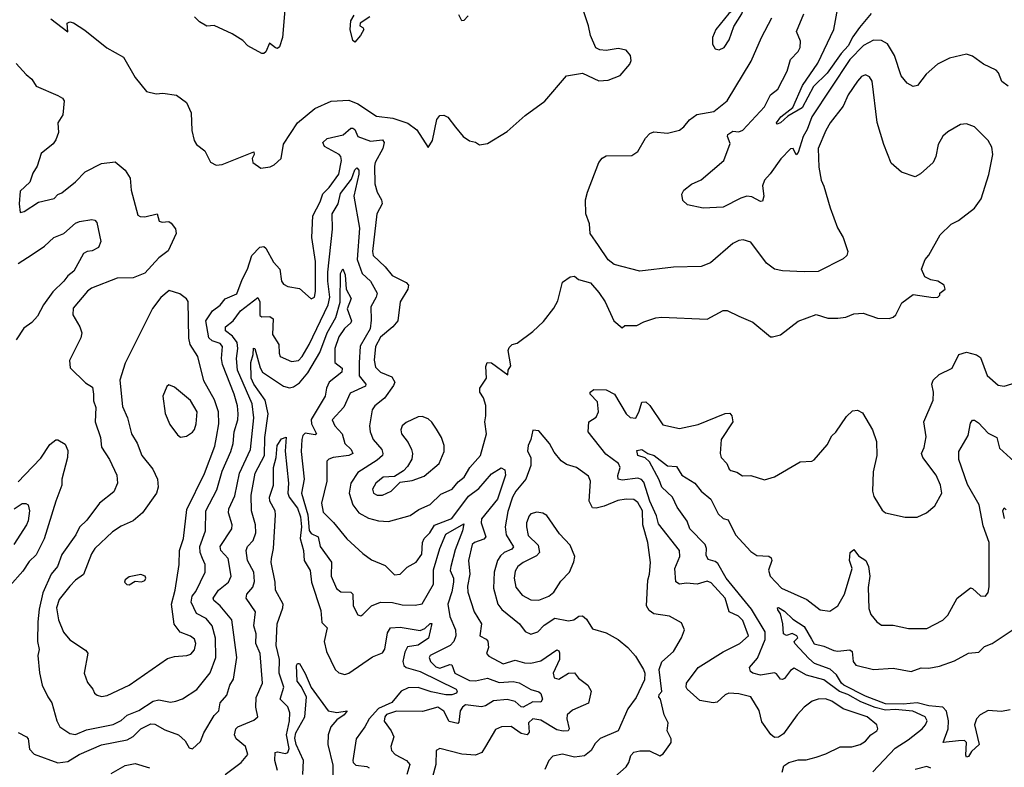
# Model space of a CAD drawing. Extents: x 1493970 to 1595317, y 729910 to 844791.
# Tile 36 of 256: x 1553122 to 1558096, y 745621 to 749395. Entities that reach past the tile are written whole.
import ezdxf

# ---------------------------------------------------------------- set-up
doc = ezdxf.new("R2010")
doc.units = 0

msp = doc.modelspace()

# ---------------------------------------------------------------- linework, layer by layer
at = {"layer": '0CON10XD'}
for points in [[(1553280, 749400), (1553365, 749333.3), (1553361.7, 749378.3), (1553375, 749383.8), (1553395, 749379.2), (1553451.7, 749341.7), (1553562.4, 749252.4), (1553646.6, 749206.6), (1553705, 749103.3), (1553763.4, 749033.4), (1553811.2, 749021.2), (1553845, 749024), (1553914.3, 749014.3), (1553965, 748976.7), (1553988.8, 748925), (1553991.4, 748835), (1554004.2, 748785), (1554016.2, 748765), (1554057.5, 748732.5), (1554085.7, 748675.7), (1554115, 748660.8), (1554145, 748664.2), (1554305, 748727.5), (1554306.7, 748715), (1554297.5, 748695), (1554300, 748675), (1554340, 748645), (1554387.3, 748652.7), (1554407.5, 748662.5), (1554442.5, 748695), (1554455, 748767.5), (1554526.1, 748875), (1554612.8, 748947.2), (1554695, 748984), (1554785, 748988.3), (1554831.1, 748971.1), (1554925, 748907.8), (1555007.9, 748897.9), (1555082.3, 748872.3), (1555128.6, 748838.6), (1555185, 748750), (1555208, 748785), (1555229.5, 748890.5), (1555245, 748911.2), (1555265, 748913.8), (1555285, 748903.3), (1555323.2, 748853.2), (1555363.3, 748805), (1555395, 748783.3), (1555425, 748776.2), (1555445, 748763.3), (1555485, 748770), (1555585, 748830), (1555675, 748910.8), (1555775.5, 748984.5), (1555885, 749112.5), (1555965, 749126), (1556047.3, 749087.3), (1556095, 749090), (1556155, 749114.2), (1556205, 749171.2), (1556211.2, 749188.8), (1556207.1, 749215), (1556185, 749241.1), (1556145, 749249.6), (1556085, 749238.9), (1556052.9, 749242.9), (1556033, 749253), (1556005.8, 749315), (1555995.7, 749365), (1555967.8, 749445)], [(1554462, 749445), (1554449.2, 749305), (1554435, 749257.5), (1554425, 749250), (1554415, 749253.3), (1554385, 749277.5), (1554365, 749232.5), (1554355, 749223.8), (1554345, 749224), (1554275, 749264), (1554249.6, 749289.6), (1554195, 749324.2), (1554105, 749366.2), (1554067.7, 749362.3), (1554030, 749385), (1554005, 749410)], [(1555387.5, 749415), (1555365, 749391.2), (1555355, 749390), (1555340.3, 749420.3)], [(1558115, 749060), (1558083.6, 749083.6), (1558066.9, 749126.9), (1558055, 749140), (1557990.3, 749170.3), (1557935, 749211.2), (1557905, 749221.2), (1557819.1, 749200.9), (1557759.1, 749170.9), (1557700.3, 749119.7), (1557656.6, 749063.4), (1557635, 749058.6), (1557604.5, 749074.5), (1557575, 749112), (1557540.4, 749215), (1557505, 749273.3), (1557475, 749290.3), (1557435, 749291.3), (1557385, 749264.3), (1557314.8, 749195), (1557123.2, 748905), (1557099.5, 748840.5), (1557080.6, 748805), (1557055, 748724.2), (1557045, 748713.5), (1557029.4, 748745), (1557015, 748743.3), (1556967.3, 748692.7), (1556913.5, 748616.5), (1556884, 748585), (1556874.3, 748555.7), (1556881.2, 748505), (1556875, 748478.6), (1556865, 748477.5), (1556820.9, 748500.9), (1556795, 748503.9), (1556765, 748494.6), (1556675, 748448.2), (1556575, 748443.1), (1556495, 748460), (1556471.7, 748481.7), (1556466.7, 748515), (1556476.7, 748535), (1556515.6, 748564.4), (1556565, 748586.7), (1556678.9, 748685), (1556710.4, 748769.6), (1556697, 748805), (1556699, 748815), (1556725, 748832.2), (1556755, 748828.7), (1556775, 748836.7), (1556885, 748955.5), (1556914.5, 749015.5), (1556952.2, 749045), (1556998.8, 749135), (1557015, 749194.4), (1557054.5, 749235), (1557064.5, 749255), (1557066, 749286), (1557046.7, 749335), (1557083.1, 749425)], [(1556655, 749243.8), (1556680, 749255), (1556706.4, 749293.6), (1556730, 749360), (1556770, 749425), (1556776.2, 749445), (1556770, 749455), (1556745, 749456.7), (1556705, 749426.7), (1556638.8, 749345), (1556621.2, 749305), (1556621.7, 749271.7), (1556635, 749247.5), (1556655, 749243.8)], [(1557423.9, 749426.1), (1557363.7, 749356.3), (1557330.5, 749309.5), (1557307, 749263), (1557271.2, 749225), (1557200.3, 749125), (1557132.3, 749057.7), (1557075, 748950.3), (1557001.9, 748908.1), (1556965, 748874), (1556947, 748867), (1556944.6, 748875), (1556966.9, 748905), (1557028.1, 748951.9), (1557076.3, 749063.7), (1557154.3, 749175.7), (1557234.4, 749345.6), (1557254.4, 749455)], [(1553105, 749174.2), (1553155, 749118), (1553184.5, 749094.5), (1553205, 749060), (1553315, 749013.3), (1553338.6, 748998.6), (1553346.7, 748985), (1553340.6, 748915), (1553315.5, 748875), (1553317.7, 748825), (1553305, 748789.2), (1553290.9, 748769.1), (1553230.3, 748719.7), (1553210, 748655), (1553189.7, 748620.3), (1553173.8, 748575), (1553125, 748530), (1553120, 748465), (1553125, 748422.5), (1553145, 748426.7), (1553216.8, 748473.2), (1553297, 748493), (1553315, 748513.3), (1553335, 748521.2), (1553405, 748576), (1553453.2, 748626.8), (1553535, 748669.4), (1553605, 748677.1), (1553655, 748635.7), (1553680.6, 748595), (1553685.7, 748535), (1553718.7, 748408.7), (1553730.9, 748400.9), (1553755, 748400), (1553817.5, 748415), (1553827.7, 748377.7), (1553842.5, 748372.5), (1553875, 748376.5), (1553888.1, 748368.1), (1553908.7, 748338.7), (1553912.8, 748315), (1553871.7, 748228.3), (1553825, 748193.3), (1553754.7, 748115), (1553695, 748091.1), (1553615, 748090), (1553485, 748038.9), (1553464.5, 748025), (1553391.9, 747938.1), (1553391.1, 747905), (1553426.9, 747845), (1553436.7, 747815), (1553431.7, 747788.3), (1553374.2, 747675), (1553377.7, 747637.7), (1553455, 747561.4), (1553489.6, 747539.6), (1553495.4, 747505), (1553495, 747470), (1553506.7, 747436.7), (1553504.2, 747365), (1553530.9, 747285), (1553536.4, 747236.4), (1553575.6, 747175), (1553612.5, 747095), (1553616.5, 747055), (1553598.7, 747011.3), (1553525.4, 746955), (1553461.7, 746868.3), (1553425, 746833.1), (1553405.4, 746795), (1553335, 746695.6), (1553313.4, 746635), (1553280.7, 746595), (1553239.1, 746500.9), (1553220.7, 746419.3), (1553214, 746355), (1553213.2, 746255), (1553221.3, 746215), (1553214.8, 746185), (1553222.5, 746097.5), (1553235.8, 746035), (1553265, 745976.2), (1553285.4, 745945.4), (1553310, 745855), (1553325, 745825.6), (1553375, 745791.5), (1553405, 745786.4), (1553459.5, 745810.5), (1553595, 745836.9), (1553635, 745857.3), (1553665, 745884.2), (1553725, 745906.7), (1553796.3, 745953.7), (1553825, 745962), (1553885, 745950), (1553911.2, 745955), (1553944.4, 745965.6), (1554017, 746013), (1554085, 746096.9), (1554113.1, 746175), (1554112.1, 746272.1), (1554094.1, 746334.1), (1554065, 746372.5), (1554015, 746396.9), (1553988.8, 746455), (1553994.2, 746485), (1554012.5, 746507.5), (1554059.3, 746605), (1554059.2, 746645), (1554045.4, 746675), (1554034.7, 746705), (1554033, 746735), (1554060.3, 746815), (1554062.9, 746915), (1554118.8, 747021.2), (1554145.7, 747115), (1554189.3, 747215), (1554200.4, 747255), (1554205.9, 747315), (1554224.7, 747375), (1554226.2, 747405), (1554223.3, 747445), (1554206.5, 747505), (1554146.8, 747655), (1554142.3, 747685), (1554147.5, 747745), (1554135, 747760.3), (1554095, 747774.4), (1554078.3, 747788.3), (1554061.9, 747875), (1554095.8, 747925), (1554135, 747953.6), (1554160.4, 747985), (1554218.8, 748011.2), (1554246.1, 748083.8), (1554273.8, 748135), (1554295.4, 748205), (1554335, 748246.5), (1554355, 748250), (1554365, 748241.9), (1554405, 748171.1), (1554436.4, 748136.4), (1554445.4, 748075.4), (1554455, 748060), (1554477.4, 748047.4), (1554535, 748037.5), (1554595, 747985.8), (1554611.4, 747995), (1554617.3, 748022.7), (1554617.1, 748175), (1554598.8, 748295), (1554602.9, 748405), (1554640.2, 748475), (1554653.4, 748516.6), (1554685, 748548.4), (1554734.8, 748615), (1554748.6, 748685), (1554745.3, 748705), (1554736.8, 748715), (1554661.9, 748755), (1554653.3, 748775), (1554674.7, 748795.3), (1554756.3, 748813.7), (1554795, 748847.5), (1554805, 748848.1), (1554815, 748840), (1554830, 748805), (1554895, 748782.1), (1554955, 748788.9), (1554962.7, 748775), (1554956.7, 748745), (1554918.1, 748675), (1554914, 748656), (1554916.2, 748566.2), (1554928.2, 748525), (1554950, 748485), (1554952.9, 748465), (1554925.7, 748414.3), (1554904.8, 748225), (1554908.6, 748205), (1554967.8, 748147.8), (1555003.3, 748103.3), (1555075, 748067.5), (1555086.2, 748055), (1555083.8, 748035), (1555045, 747970), (1555033.1, 747875), (1555007.5, 747845), (1554945, 747791.8), (1554919.3, 747745), (1554913, 747677), (1554920.3, 747640.3), (1554945, 747615.3), (1555001.5, 747591.5), (1555016.6, 747565), (1555011.4, 747548.6), (1554965, 747484.5), (1554915.6, 747445), (1554902.5, 747425), (1554890, 747345), (1554892.3, 747315), (1554908.5, 747275), (1554951.1, 747225), (1554957.5, 747205), (1554954.6, 747195), (1554928.9, 747171.1), (1554830.5, 747109.5), (1554794.8, 747055.2), (1554786.3, 747005), (1554805.6, 746945.6), (1554835, 746905.4), (1554885, 746879.1), (1554935, 746864.6), (1554985, 746862.1), (1555095, 746892.1), (1555137.8, 746922.2), (1555195, 746947.1), (1555250.5, 746999.5), (1555307.5, 747025), (1555337.4, 747062.6), (1555367.5, 747085), (1555395.6, 747134.4), (1555450.4, 747195), (1555480.2, 747305), (1555472.6, 747365), (1555476.7, 747395), (1555477.1, 747447.1), (1555465, 747486.7), (1555446.7, 747515), (1555446.2, 747535), (1555480, 747585), (1555476.2, 747645), (1555483.3, 747665), (1555505, 747663.3), (1555588.3, 747601.7), (1555590, 747625), (1555603, 747647), (1555590, 747725), (1555595, 747740), (1555610, 747755), (1555635, 747762.5), (1555715, 747821.2), (1555768.6, 747871.4), (1555820.7, 747939.3), (1555840, 747975), (1555865, 748070), (1555903, 748097), (1555925, 748100), (1555945, 748083.3), (1556006, 748066), (1556048.1, 748018.1), (1556080, 747970), (1556124, 747875), (1556165, 747840), (1556178.3, 747851.7), (1556239.3, 747850.7), (1556275, 747870), (1556335, 747890), (1556365, 747893.3), (1556595, 747883.3), (1556675, 747926.7), (1556696.4, 747926.4), (1556755, 747897.5), (1556825, 747868.8), (1556914.2, 747794.2), (1556925, 747793.3), (1556966.1, 747803.9), (1557055, 747873.8), (1557145, 747906.2), (1557205, 747888.8), (1557255, 747888), (1557295, 747893.8), (1557335, 747910), (1557383.6, 747913.6), (1557455, 747888.8), (1557515, 747886.7), (1557535, 747892.5), (1557547.5, 747905), (1557577.5, 747965), (1557635, 748007.5), (1557737, 747993), (1557760, 747995), (1557770, 748005), (1557770, 748015), (1557796.2, 748033.8), (1557792.5, 748055), (1557760, 748075), (1557725, 748082.5), (1557695, 748097.5), (1557676.7, 748135), (1557696.2, 748185), (1557714.1, 748205.9), (1557771.2, 748308.8), (1557827.7, 748362.3), (1557865, 748381.2), (1557945, 748443.3), (1557979.7, 748490.3), (1558017, 748613), (1558037.5, 748715), (1558032.1, 748752.1), (1558015, 748786), (1557945, 748854.4), (1557905, 748869.4), (1557875, 748865.7), (1557810.2, 748829.8), (1557785, 748807.5), (1557762.5, 748765), (1557749.1, 748705), (1557735.7, 748675), (1557672.4, 748617.6), (1557645, 748602.5), (1557576.7, 748625), (1557525, 748670), (1557486.7, 748765), (1557454.4, 748875.6), (1557427.9, 749085), (1557415, 749107.5), (1557395, 749117.1), (1557375, 749108.6), (1557355, 749084.3), (1557307.7, 749015), (1557282.2, 748957.8), (1557215.4, 748875), (1557193.7, 748836.3), (1557155.8, 748745), (1557159.2, 748650.8), (1557170, 748585), (1557184.4, 748555), (1557216, 748445), (1557253.8, 748345), (1557282, 748295), (1557306.2, 748225), (1557300, 748205), (1557282.3, 748187.7), (1557155, 748124.4), (1557085, 748121.4), (1556975, 748127.1), (1556935, 748136), (1556895, 748166.2), (1556815, 748272), (1556776.1, 748283.9), (1556755, 748280.8), (1556723.8, 748265), (1556612.2, 748167.8), (1556565, 748148.9), (1556425, 748146.2), (1556255, 748126), (1556125, 748160), (1556095, 748182.5), (1556045.7, 748255.7), (1556003.3, 748315), (1556001.2, 748365), (1555982.5, 748415), (1555981.1, 748485), (1555990.6, 748525), (1556047.5, 748675), (1556065, 748696.2), (1556085, 748708), (1556215, 748708.8), (1556245, 748730), (1556283.7, 748796.3), (1556305, 748821.4), (1556325, 748829.4), (1556395, 748821.9), (1556455, 748838.1), (1556476.3, 748853.7), (1556505, 748889.2), (1556543, 748917), (1556628, 748932), (1556695.2, 748984.8), (1556817.9, 749185), (1556869.6, 749305), (1556921.8, 749405)], [(1554890.9, 749409.1), (1554841.7, 749378.3), (1554840, 749365), (1554856.4, 749356.4), (1554860, 749345), (1554843.3, 749315), (1554815, 749282.5), (1554805, 749290), (1554792, 749345), (1554795, 749390), (1554811.7, 749418.3)], [(1553115, 745796.7), (1553156.2, 745775), (1553165.6, 745765), (1553172.8, 745712.8), (1553196.2, 745686.2), (1553315, 745642.5), (1553365, 745650), (1553422.2, 745685), (1553535, 745733.6), (1553665, 745759.7), (1553695, 745776.3), (1553735, 745814), (1553785, 745840), (1553805, 745838.1), (1553855, 745809.1), (1553924.6, 745784.6), (1553958.6, 745755), (1553978.3, 745718.3), (1553995, 745713.8), (1554035, 745751.2), (1554051.9, 745795), (1554105, 745882.5), (1554128.8, 745905), (1554135, 745946), (1554168.5, 745985), (1554184.6, 746035), (1554203.1, 746065), (1554219.6, 746175), (1554194, 746365), (1554135.4, 746435.4), (1554102.4, 746462.4), (1554099.1, 746475), (1554126.1, 746515), (1554177.5, 746555), (1554190.9, 746585), (1554174.7, 746675), (1554138.8, 746715), (1554135.8, 746735), (1554194.1, 746825), (1554195.3, 746845.3), (1554176.5, 746905), (1554178.8, 746925), (1554209.4, 746990.6), (1554233.3, 747105), (1554288.3, 747225), (1554304.8, 747385.2), (1554296.4, 747456.4), (1554222.9, 747625), (1554217.4, 747685), (1554224.8, 747735), (1554220.2, 747765), (1554197.7, 747797.7), (1554161.5, 747825), (1554161.8, 747845), (1554200.6, 747875), (1554237.2, 747925), (1554325, 747993.3), (1554335, 747970), (1554335, 747902.5), (1554345.4, 747895.4), (1554386.2, 747896.2), (1554402.1, 747885), (1554399.7, 747805), (1554431.8, 747755), (1554432.3, 747712.3), (1554438.9, 747695), (1554495, 747668.8), (1554530, 747675), (1554550, 747695), (1554585, 747755.4), (1554681.4, 747955), (1554688.3, 747995), (1554678.5, 748075), (1554679.6, 748120.4), (1554702, 748338), (1554700.5, 748415), (1554730.6, 748465), (1554743.1, 748516.9), (1554799.2, 748590.8), (1554815, 748637.8), (1554825, 748647.1), (1554835.2, 748635.2), (1554835.9, 748615), (1554810.9, 748505), (1554838.1, 748341.9), (1554827.3, 748185), (1554852.9, 748112.9), (1554894.8, 748074.8), (1554928.1, 748015), (1554923.3, 747995), (1554895.3, 747945), (1554898.2, 747878.2), (1554892.9, 747835), (1554842.4, 747747.6), (1554836.6, 747663.4), (1554836.9, 747596.9), (1554871.5, 747555), (1554869.4, 747545), (1554791.1, 747508.9), (1554760.3, 747439.7), (1554701.2, 747375), (1554714.7, 747345), (1554750.6, 747305), (1554765.6, 747255.6), (1554796.9, 747225), (1554804.4, 747205), (1554785, 747194.3), (1554705.3, 747184.7), (1554683.3, 747176.7), (1554674.6, 747165.4), (1554673.2, 747065), (1554647.1, 746955), (1554655, 746908.8), (1554707, 746857), (1554774.7, 746774.7), (1554855, 746700.8), (1554898.7, 746668.7), (1554969.1, 746639.1), (1555015, 746593.1), (1555045, 746595.8), (1555079.7, 746630.3), (1555125, 746656.9), (1555152.9, 746697.1), (1555156.6, 746755), (1555165.2, 746775), (1555194.1, 746805), (1555217.6, 746842.4), (1555305, 746876.8), (1555390, 746990), (1555442.1, 747027.9), (1555505, 747103.1), (1555555, 747132), (1555572.5, 747122.5), (1555576.8, 747095), (1555536.4, 746975), (1555455.3, 746875), (1555454.2, 746855), (1555476.2, 746785), (1555467, 746773), (1555418.9, 746755), (1555408.2, 746745), (1555389.4, 746665), (1555395.7, 746595), (1555384.7, 746534.7), (1555385.4, 746505), (1555418.6, 746405), (1555454.7, 746345), (1555447.1, 746285), (1555478.3, 746268.3), (1555486.8, 746256.8), (1555490.9, 746225), (1555480, 746195), (1555492.3, 746182.3), (1555565, 746143.3), (1555625, 746160.8), (1555672, 746148), (1555705, 746146.1), (1555755, 746158.4), (1555835, 746214.3), (1555845, 746208.8), (1555848.3, 746198.3), (1555849.5, 746165), (1555817.6, 746095), (1555822.2, 746072.2), (1555845, 746064.7), (1555895, 746095.4), (1555925, 746097.1), (1555945, 746071.4), (1555992.5, 746035), (1556008.6, 746005), (1555995.4, 745944.6), (1555915, 745909.4), (1555888.4, 745885), (1555886.2, 745865), (1555897.8, 745815), (1555892.5, 745805), (1555867.2, 745802.8), (1555835, 745809.6), (1555755, 745858.7), (1555715, 745865.3), (1555693.1, 745845), (1555695, 745797.5), (1555685.9, 745784.1), (1555655, 745791.6), (1555605, 745826.2), (1555555.5, 745824.5), (1555525, 745811.2), (1555474.5, 745725), (1555457.1, 745695), (1555425, 745681.5), (1555355, 745686.7), (1555245, 745715.7), (1555226.7, 745705), (1555224.6, 745635), (1555207.7, 745572.3)], [(1553115, 748163.8), (1553185, 748209.6), (1553247.5, 748252.5), (1553295, 748295.5), (1553345, 748316.2), (1553405, 748367.2), (1553425, 748376.9), (1553487.2, 748387.2), (1553502.7, 748382.7), (1553511.5, 748371.5), (1553532.6, 748275), (1553520.2, 748245), (1553488.8, 748228.8), (1553464, 748225), (1553445, 748214.4), (1553395.6, 748125), (1553365, 748101.6), (1553346.1, 748075), (1553289.1, 748020.9), (1553242.8, 747955), (1553211.8, 747898.2), (1553184.2, 747865.8), (1553142.9, 747837.1), (1553105, 747779.4)], [(1554578, 747612), (1554639.1, 747715), (1554675.9, 747815), (1554718.5, 747891.5), (1554741.4, 747968.6), (1554743.7, 748113.7), (1554755, 748138), (1554766.5, 748106.5), (1554770.7, 748035), (1554796.8, 747986.8), (1554777.2, 747935), (1554799.1, 747875), (1554795.7, 747864.3), (1554763.7, 747836.3), (1554735, 747794.7), (1554715.1, 747735), (1554714, 747665), (1554750.7, 747635), (1554750.3, 747615), (1554685, 747564.6), (1554671.7, 747535), (1554665.2, 747494.8), (1554595, 747376.5), (1554597.1, 747355), (1554622.5, 747305), (1554615, 747300), (1554565, 747307.8), (1554553.1, 747295), (1554547, 747275), (1554544.8, 747215), (1554558.8, 747075), (1554546.6, 747005), (1554578.3, 746895), (1554585, 746816.5), (1554595, 746801.6), (1554630, 746785), (1554640, 746735), (1554696.7, 746656.7), (1554695.9, 746585), (1554722.5, 746522.5), (1554745, 746506.9), (1554795, 746505.5), (1554804.4, 746495), (1554807.3, 746435), (1554830.7, 746390.7), (1554845, 746385.8), (1554855, 746391.4), (1554898.9, 746435), (1554945, 746454.7), (1555005, 746451.8), (1555055, 746440.4), (1555120.3, 746439.7), (1555155, 746445.6), (1555212.4, 746545), (1555212.2, 746617.8), (1555245.2, 746725), (1555275, 746798.3), (1555365, 746850), (1555359.3, 746815), (1555321.3, 746718.7), (1555300.1, 746635), (1555297.6, 746615), (1555313.9, 746575), (1555313.8, 746555), (1555306, 746506), (1555285.2, 746445), (1555295, 746382), (1555323.6, 746315), (1555324.6, 746285), (1555316.1, 746255), (1555296.2, 746235), (1555195.5, 746185), (1555190.9, 746175), (1555197.9, 746155), (1555225, 746127.6), (1555245, 746121.3), (1555295, 746140.3), (1555305, 746137.5), (1555320.3, 746095), (1555395, 746059.3), (1555425, 746056.4), (1555485, 746070.6), (1555545, 746049.1), (1555615, 746053.5), (1555645, 746047.5), (1555705, 746013.1), (1555745, 746002), (1555755, 745993.3), (1555764, 745965), (1555755, 745948.8), (1555715, 745950.7), (1555665, 745923.7), (1555655, 745925.4), (1555625, 745952.3), (1555585, 745962.9), (1555515, 745955.4), (1555475, 745930.2), (1555454.5, 745925.5), (1555375, 745935.9), (1555358.6, 745925), (1555346.5, 745905), (1555341.1, 745848.9), (1555335, 745842.5), (1555291.7, 745851.7), (1555265, 745904), (1555235, 745924.6), (1555156.9, 745903.1), (1555025, 745904), (1554975, 745886.9), (1554966, 745875), (1554963.7, 745853.7), (1554999.1, 745805), (1555011.5, 745775), (1554997.5, 745725), (1555000.6, 745705), (1555019.2, 745685), (1555075.5, 745655.5), (1555092.3, 745635), (1555077.7, 745585)], [(1553535, 745978.5), (1553565, 745982.5), (1553675, 746035.5), (1553869.7, 746170.3), (1553905, 746180), (1553967.5, 746185), (1553987.4, 746192.6), (1554005, 746213.8), (1554011.5, 746245), (1554005, 746266.9), (1553985, 746282.7), (1553932.8, 746302.8), (1553903.1, 746343.1), (1553888.8, 746445), (1553907.9, 746515), (1553927.9, 746645), (1553930, 746715), (1553949.4, 746775), (1553967, 746923), (1554056.5, 747103.5), (1554108.8, 747241.2), (1554116.8, 747286.8), (1554127.8, 747355), (1554126, 747416), (1554106.4, 747476.4), (1554052, 747572), (1554021.5, 747695), (1553984.2, 747755.8), (1553977.5, 747787.5), (1553972.9, 747972.9), (1553965.7, 747985.7), (1553931.1, 748011.1), (1553877.5, 748027.5), (1553835, 747993.1), (1553793.8, 747936.2), (1553655, 747660.8), (1553629.1, 747575), (1553641.4, 747441.4), (1553667.3, 747385), (1553687.5, 747305), (1553716.4, 747256.4), (1553738.9, 747195), (1553795, 747125.7), (1553818.9, 747075), (1553822.1, 747035), (1553813.5, 747005), (1553743.1, 746905), (1553695, 746865.5), (1553635, 746837.9), (1553590.9, 746809.2), (1553501.2, 746725), (1553485, 746698.1), (1553445.6, 746594.4), (1553403.6, 746565), (1553375, 746534.5), (1553322.1, 746467.9), (1553307.8, 746425), (1553317.8, 746365), (1553343.5, 746303.5), (1553375, 746264.5), (1553455, 746211.9), (1553467.1, 746197.1), (1553447.5, 746095), (1553465, 746048.8), (1553492.5, 746015), (1553500, 745995), (1553513.8, 745985), (1553535, 745978.5)], [(1554160.4, 745585), (1554240.6, 745645), (1554275.4, 745684.6), (1554262.7, 745725), (1554215.6, 745765), (1554207.9, 745785), (1554215, 745814), (1554224.3, 745825.7), (1554305, 745859.2), (1554325.6, 745875), (1554315.8, 745925), (1554317, 745973), (1554349.7, 746045), (1554336.9, 746195), (1554315.2, 746245), (1554317, 746295), (1554304.8, 746335), (1554313.3, 746405), (1554266.4, 746475), (1554269.6, 746495), (1554300.2, 746529.8), (1554308.4, 746558.4), (1554304.3, 746605), (1554272.9, 746665), (1554267.2, 746715), (1554273.5, 746735), (1554302.3, 746765), (1554315.3, 746805), (1554314.3, 746845), (1554294, 746916), (1554291.7, 746995), (1554311.9, 747105), (1554358.3, 747195), (1554360.5, 747285), (1554378.3, 747405), (1554361.7, 747475), (1554304.4, 747555), (1554291.4, 747585), (1554289.2, 747665), (1554301.5, 747705), (1554303.6, 747736.4), (1554310, 747735), (1554337.3, 747637.3), (1554349.1, 747615), (1554455, 747544.5), (1554485, 747535.8), (1554505, 747541.4), (1554535, 747562.2), (1554578, 747612)], [(1556973.4, 745596.6), (1556982.8, 745627.2), (1557006.7, 745645), (1557055, 745658.5), (1557095, 745658.9), (1557145, 745670.9), (1557195, 745687.8), (1557266.9, 745723.1), (1557325, 745723.3), (1557368, 745735), (1557395, 745753.3), (1557420.8, 745785), (1557451.9, 745805), (1557456.7, 745815), (1557451.1, 745835), (1557403.3, 745875), (1557282.5, 745915), (1557225, 745954.4), (1557193.2, 745966.8), (1557155, 745964.4), (1557125, 745954.3), (1557084.2, 745925), (1557050, 745885), (1556979.7, 745790.3), (1556955, 745772.5), (1556935, 745771.5), (1556915.8, 745785.8), (1556870.7, 745850.7), (1556857.3, 745907.3), (1556815, 745976.2), (1556755, 745991.8), (1556705, 745995.4), (1556685, 745986.5), (1556645, 745950), (1556624.6, 745945.4), (1556558.3, 745958.3), (1556493.8, 746015), (1556488.5, 746025), (1556491.1, 746045), (1556548.8, 746125), (1556675, 746203.2), (1556759.4, 746245), (1556804.4, 746285), (1556775, 746361.5), (1556753.2, 746383.2), (1556706, 746406), (1556686.4, 746475), (1556615, 746551.1), (1556595, 746560.4), (1556545, 746545.9), (1556490.5, 746550.5), (1556455, 746545.3), (1556436.9, 746556.9), (1556431.6, 746625), (1556456.6, 746685), (1556456, 746715), (1556349.7, 746849.7), (1556339.8, 746889.8), (1556305.8, 746965), (1556275, 747059.6), (1556263.2, 747073.2), (1556245, 747080.3), (1556165, 747069.7), (1556146.1, 747075), (1556143.4, 747093.4), (1556154.7, 747135), (1556147.7, 747155), (1556082.3, 747202.3), (1555994.4, 747315), (1555997.5, 747365), (1556035, 747388.9), (1556046.7, 747415), (1556040.4, 747465), (1556004, 747505), (1556003.3, 747515), (1556022.4, 747527.6), (1556085, 747527.2), (1556126.5, 747505), (1556185, 747405.7), (1556206.2, 747386.2), (1556235, 747383.3), (1556251.8, 747418.2), (1556265, 747464), (1556285, 747465.6), (1556305, 747447.5), (1556370.5, 747350.5), (1556455, 747330.7), (1556549.2, 747350.8), (1556685, 747407.1), (1556708.8, 747408.8), (1556720, 747395), (1556724.2, 747365), (1556665.7, 747275), (1556660, 747205), (1556666, 747185), (1556694.1, 747154.1), (1556705.9, 747125.9), (1556715, 747118.8), (1556745, 747110), (1556772.9, 747092.9), (1556815, 747093.3), (1556885, 747072.5), (1556935, 747086.7), (1557065, 747163.3), (1557123.6, 747166.4), (1557135, 747173.3), (1557201.7, 747248.3), (1557225, 747293.3), (1557245, 747312.5), (1557298.7, 747391.3), (1557329.7, 747420.3), (1557355, 747422.9), (1557379.7, 747409.7), (1557430.8, 747325), (1557450, 747265), (1557451.9, 747195), (1557432.7, 747112.7), (1557429.2, 747015), (1557437.3, 746987.3), (1557478.3, 746918.3), (1557495, 746906), (1557595, 746884), (1557655, 746883.8), (1557702.5, 746905), (1557745, 746941.2), (1557780, 747005), (1557773.1, 747045), (1557751.9, 747095), (1557684.3, 747185), (1557677.5, 747205), (1557691.4, 747235), (1557701.2, 747288.8), (1557688.6, 747365), (1557737.1, 747475), (1557738.1, 747515), (1557730, 747555), (1557735.6, 747575), (1557766, 747604), (1557832, 747635), (1557865.3, 747704.7), (1557905, 747716.9), (1557955, 747702.9), (1557975, 747690), (1558008.9, 747598.9), (1558065, 747549.4), (1558095, 747544.4), (1558155, 747563.1)], [(1553935, 747288), (1553965, 747292.5), (1553995, 747312), (1554005, 747326.7), (1554014.3, 747355), (1554018.1, 747415), (1553985, 747471.9), (1553905, 747539.2), (1553875, 747551.2), (1553865, 747542.5), (1553846, 747495), (1553857.6, 747407.6), (1553880.7, 747350.7), (1553919.1, 747299.1), (1553935, 747288)], [(1554955, 746994.6), (1554998.6, 747015), (1555045, 747060.8), (1555105, 747068.9), (1555165, 747090.5), (1555240.9, 747155), (1555267.1, 747215), (1555267.3, 747245), (1555253.5, 747285), (1555228.5, 747328.5), (1555203.9, 747363.9), (1555185, 747380), (1555155, 747391.4), (1555135, 747390), (1555075, 747361.8), (1555054.5, 747345), (1555047.9, 747325), (1555050.4, 747305), (1555085, 747260.5), (1555102.2, 747225), (1555107.2, 747205), (1555103.2, 747176.8), (1555081.4, 747138.6), (1555061.8, 747118.2), (1555015, 747089.2), (1554958.6, 747085), (1554920.9, 747055), (1554904.5, 747025), (1554910, 747005), (1554927.5, 746995), (1554955, 746994.6)], [(1557431.8, 745598.2), (1557545, 745717.8), (1557610.6, 745759.4), (1557680.8, 745815), (1557697.3, 745835), (1557705.4, 745855), (1557695.6, 745875), (1557633.8, 745903.8), (1557545, 745912.2), (1557495, 745909.1), (1557443, 745923), (1557370.5, 745950.5), (1557305, 745988.2), (1557262.5, 746002.5), (1557185, 746063), (1557096, 746086), (1557035, 746120.7), (1557015, 746110), (1556985, 746068.5), (1556975, 746063.5), (1556964.7, 746064.7), (1556945, 746092.9), (1556935, 746097.3), (1556865, 746086.3), (1556826, 746096), (1556814.5, 746105), (1556809.4, 746125), (1556849.2, 746170.8), (1556888.7, 746265), (1556887.7, 746305), (1556819.2, 746419.2), (1556690.2, 746575), (1556649.5, 746649.5), (1556635, 746660.3), (1556599.9, 746669.9), (1556589.1, 746690.9), (1556590.8, 746725), (1556584.1, 746745), (1556506.7, 746825), (1556494, 746864), (1556443.5, 746933.5), (1556420.3, 746985), (1556366.2, 747035), (1556352.8, 747072.8), (1556303, 747163), (1556282.4, 747182.4), (1556244.6, 747195), (1556240.2, 747219.8), (1556265, 747224.5), (1556295, 747205.4), (1556327.5, 747195), (1556395, 747143.3), (1556439.8, 747139.8), (1556466.4, 747096.3), (1556532.9, 747055), (1556565.2, 747015.2), (1556613.5, 746975), (1556650.5, 746900.5), (1556675, 746877.5), (1556700.3, 746870.3), (1556737.8, 746795), (1556815, 746709.6), (1556845, 746689.3), (1556906.2, 746686.2), (1556918.9, 746678.9), (1556921.5, 746665), (1556905.5, 746615.5), (1556913.6, 746586.4), (1556970.8, 746525), (1557098.5, 746468.5), (1557165, 746415.8), (1557215, 746408.9), (1557255.5, 746435), (1557288.8, 746495), (1557327.5, 746625), (1557314, 746665), (1557316.7, 746705), (1557335, 746720), (1557358.8, 746688.8), (1557395.5, 746665.5), (1557410, 746635), (1557416, 746585), (1557408.5, 746528.5), (1557411.7, 746421.7), (1557422.4, 746392.4), (1557451.2, 746355), (1557475, 746338.8), (1557535, 746338), (1557611.2, 746321.2), (1557705, 746320.8), (1557785, 746364.2), (1557810.9, 746389.1), (1557857.5, 746475), (1557925, 746526.2), (1557935, 746524), (1557975, 746486), (1558000, 746485), (1558015, 746502.5), (1558019.1, 746530.9), (1558019.2, 746755), (1557989.3, 746839.3), (1557968.5, 746945), (1557909, 747049), (1557865.8, 747175), (1557865.5, 747215), (1557913.6, 747295), (1557925, 747357.5), (1557935, 747373.8), (1557945, 747374), (1557965, 747359.4), (1558015, 747307.3), (1558057.5, 747285), (1558071.7, 747231.7), (1558146.2, 747165)], [(1554394.6, 746674.6), (1554404.7, 746725), (1554414.1, 746895.9), (1554412.5, 746915), (1554386.1, 746965), (1554383.9, 746985), (1554403.7, 747045), (1554404.5, 747135), (1554417.7, 747185), (1554423.4, 747245), (1554445, 747279.4), (1554467.7, 747287.7), (1554463.1, 747216.9), (1554480.6, 747055), (1554476.1, 747005), (1554483.7, 746983.7), (1554525, 746928.1), (1554541, 746885), (1554545.8, 746834.2), (1554539.2, 746775), (1554555.9, 746715), (1554559.5, 746665), (1554589.8, 746615), (1554595.8, 746555), (1554642.9, 746412.9), (1554649.1, 746350.9), (1554675.4, 746325), (1554660.9, 746255), (1554671.6, 746205), (1554715.4, 746115), (1554735, 746097.5), (1554765, 746088.8), (1554785, 746096.5), (1554905, 746178.2), (1554955, 746198.6), (1554967.4, 746217.4), (1554979.7, 746300.3), (1554996, 746324), (1555045, 746328.5), (1555145, 746311.6), (1555169.3, 746320.7), (1555195, 746346.5), (1555205, 746346.2), (1555187.5, 746272.5), (1555135, 746238), (1555080.6, 746229.4), (1555067.8, 746202.2), (1555058.5, 746155), (1555062.5, 746135), (1555074, 746124), (1555145, 746104.5), (1555326.7, 746015), (1555332.5, 746005), (1555329.6, 745995), (1555305, 745987.2), (1555275, 745985.8), (1555201.4, 746001.4), (1555135, 746022.7), (1555085, 746022.4), (1555049.6, 746005), (1555002, 745948), (1554935, 745917.3), (1554887.9, 745865), (1554865.8, 745824.2), (1554821.2, 745765), (1554805.5, 745655), (1554806.7, 745645), (1554821.1, 745631.1), (1554876.7, 745625), (1554888.5, 745618.5)], [(1556128, 745572), (1556185, 745623.1), (1556199.2, 745645), (1556209.1, 745680.8), (1556223.8, 745696.2), (1556255, 745703.5), (1556303.3, 745703.3), (1556355, 745678.5), (1556372.1, 745687.9), (1556406.7, 745735), (1556413.3, 745745), (1556413.6, 745763.6), (1556393.3, 745805), (1556397.5, 745845), (1556378, 745885), (1556360, 745965), (1556350, 745975), (1556351.7, 745988.3), (1556366.2, 746003.8), (1556352, 746115), (1556366.7, 746153.3), (1556425, 746205.8), (1556465.5, 746275), (1556481.1, 746315), (1556465, 746349.2), (1556405, 746383.1), (1556325, 746395.5), (1556302.1, 746412.1), (1556288.5, 746435), (1556294.7, 746564.7), (1556304.1, 746595), (1556308, 746655), (1556295.8, 746755), (1556270.2, 746845), (1556267.7, 746915), (1556245, 746957.8), (1556225, 746972.4), (1556185, 746974), (1556143.2, 746966.8), (1556075, 746938.5), (1556035, 746929.1), (1556015, 746930.6), (1555999.6, 746965), (1556005.5, 747065), (1555995, 747090), (1555935, 747134.4), (1555885, 747150), (1555857.3, 747167.3), (1555821.5, 747211.5), (1555798, 747255), (1555745, 747320), (1555715, 747322.5), (1555704.4, 747275.6), (1555690, 747245), (1555687, 747217), (1555703.5, 747185), (1555704.5, 747145), (1555678.5, 747075), (1555627.8, 747015), (1555611.2, 746985), (1555588.6, 746911.4), (1555574.7, 746835), (1555579.3, 746795), (1555616.8, 746733.2), (1555608.9, 746721.1), (1555569.5, 746705), (1555551.5, 746688.5), (1555536.1, 746663.9), (1555518.8, 746605), (1555516.2, 746525), (1555537.6, 746445), (1555558, 746418), (1555647.8, 746345), (1555675, 746306.7), (1555705, 746292.9), (1555740, 746305), (1555771.6, 746338.4), (1555825, 746373), (1555895, 746359.7), (1555922, 746365), (1555945.9, 746384.1), (1555965, 746386), (1555985, 746368), (1556015, 746319.2), (1556085, 746300), (1556145, 746265.8), (1556195, 746226.2), (1556232.4, 746182.4), (1556272.5, 746115), (1556280, 746095), (1556278.3, 746061.7), (1556237, 745973), (1556193.6, 745916.4), (1556145.4, 745804.6), (1556055, 745765.7), (1556029.4, 745740.6), (1556008.6, 745705), (1555975, 745678.1), (1555925, 745671.2), (1555865, 745687.3), (1555815, 745676.7), (1555795.7, 745654.3), (1555775, 745610)], [(1553115, 747061.8), (1553147.7, 747097.7), (1553229.4, 747180.6), (1553275, 747250.6), (1553305, 747273.8), (1553315, 747273.3), (1553351.7, 747251.7), (1553365, 747220), (1553363.4, 747185), (1553335.7, 747075), (1553335.6, 747045), (1553304.3, 746965), (1553246.6, 746773.3), (1553205, 746692.5), (1553170.6, 746659.4), (1553138.8, 746611.2), (1553073.1, 746536.9)], [(1553094, 746926), (1553135, 746952.2), (1553153.1, 746953.1), (1553165.8, 746945), (1553172, 746915), (1553165.6, 746865), (1553156.9, 746845), (1553092.1, 746745)], [(1555745, 746464.1), (1555795, 746485.3), (1555819.6, 746505), (1555855, 746560), (1555899.2, 746605), (1555922.1, 746657.9), (1555925.7, 746684.3), (1555902.6, 746742.6), (1555848.9, 746798.9), (1555785, 746892), (1555765, 746904.3), (1555735, 746908.6), (1555705, 746900), (1555695, 746890), (1555682.1, 746855), (1555681.8, 746835), (1555691.4, 746791.4), (1555742, 746742), (1555747.5, 746705), (1555732.1, 746687.9), (1555665, 746654.4), (1555639.4, 746635), (1555625, 746611.2), (1555620.5, 746575), (1555629.3, 746529.3), (1555659.8, 746489.8), (1555705, 746466.2), (1555745, 746464.1)], [(1558097.5, 746877.5), (1558088.8, 746915), (1558095, 746930), (1558105, 746920)], [(1554425.5, 745605), (1554411.2, 745655), (1554412.2, 745695), (1554425, 745698.5), (1554465, 745690.8), (1554476.2, 745695), (1554484.2, 745715), (1554469.7, 745785), (1554486, 745855), (1554486.5, 745895), (1554476.1, 745926.2), (1554437.8, 745965), (1554455.9, 746025), (1554433.2, 746095), (1554435.6, 746165), (1554417.7, 746235), (1554422.7, 746345), (1554452.3, 746425), (1554453.3, 746445), (1554415.4, 746515), (1554413.4, 746555), (1554392.9, 746655), (1554394.6, 746674.6)], [(1553675, 746542.5), (1553705, 746560), (1553737.5, 746557.5), (1553755, 746563.8), (1553760, 746575), (1553756.7, 746585), (1553735, 746593.3), (1553675, 746582.5), (1553655, 746567.5), (1553652.5, 746555), (1553663, 746543), (1553675, 746542.5)], [(1558125, 745910.8), (1558082.1, 745902.1), (1558015, 745906.5), (1557974.4, 745885.6), (1557954.7, 745865.3), (1557944.6, 745835), (1557968.5, 745735), (1557929.7, 745700.3), (1557914.4, 745674.4), (1557905, 745671.1), (1557901.1, 745681.1), (1557905, 745745.7), (1557895, 745755.6), (1557865, 745753.8), (1557786.2, 745746.2), (1557811.9, 745815), (1557814.4, 745855), (1557804, 745904), (1557785, 745924.4), (1557715, 745930.1), (1557655, 745946.7), (1557585, 745939.9), (1557495, 745941.1), (1557395, 745979.3), (1557285, 746035.2), (1557273, 746045), (1557247.6, 746087.6), (1557216.6, 746116.6), (1557136.5, 746145), (1557109.1, 746169.1), (1557037.1, 746245), (1557034.7, 746255.3), (1557053.3, 746275), (1557047.8, 746285), (1557025, 746296.6), (1556995, 746286.1), (1556981.1, 746295), (1556977.8, 746345), (1556965.5, 746395.5), (1556952.2, 746415), (1556950, 746425), (1556955, 746428.1), (1556985, 746409.6), (1557028.3, 746368.3), (1557085, 746332.1), (1557122.3, 746267.7), (1557134.7, 746244.7), (1557185, 746231.5), (1557235, 746209.6), (1557255, 746206.7), (1557315, 746214.2), (1557327.1, 746205), (1557332.9, 746155), (1557345, 746135.6), (1557435, 746114.3), (1557535, 746121.1), (1557625, 746104.1), (1557675, 746122.5), (1557715, 746120.7), (1557768.5, 746131.5), (1557845, 746157.3), (1557915, 746197.5), (1557967.4, 746202.6), (1557995, 746230.5), (1558035, 746245.6), (1558135, 746313.1)], [(1554553.3, 745585), (1554555.8, 745655), (1554519.6, 745735), (1554511.8, 745768.2), (1554517.6, 745795), (1554562.3, 745875), (1554570.9, 745975), (1554546.6, 746026.6), (1554523.3, 746055), (1554520.5, 746135), (1554525, 746144), (1554535, 746144), (1554565, 746094.4), (1554595, 746022.9), (1554680, 745905), (1554725, 745897.1), (1554775.9, 745905.9), (1554761.4, 745885), (1554725, 745860.6), (1554694.6, 745825.4), (1554681.2, 745785), (1554679.7, 745735), (1554705, 745631.2), (1554703.4, 745563.4)], [(1553585, 745589.7), (1553655, 745629.3), (1553705, 745640), (1553778, 745618)], [(1557725, 745615.6), (1557705, 745625.4), (1557645, 745610)]]:
    msp.add_lwpolyline(points, dxfattribs=at)

doc.saveas('drawing.dxf')
